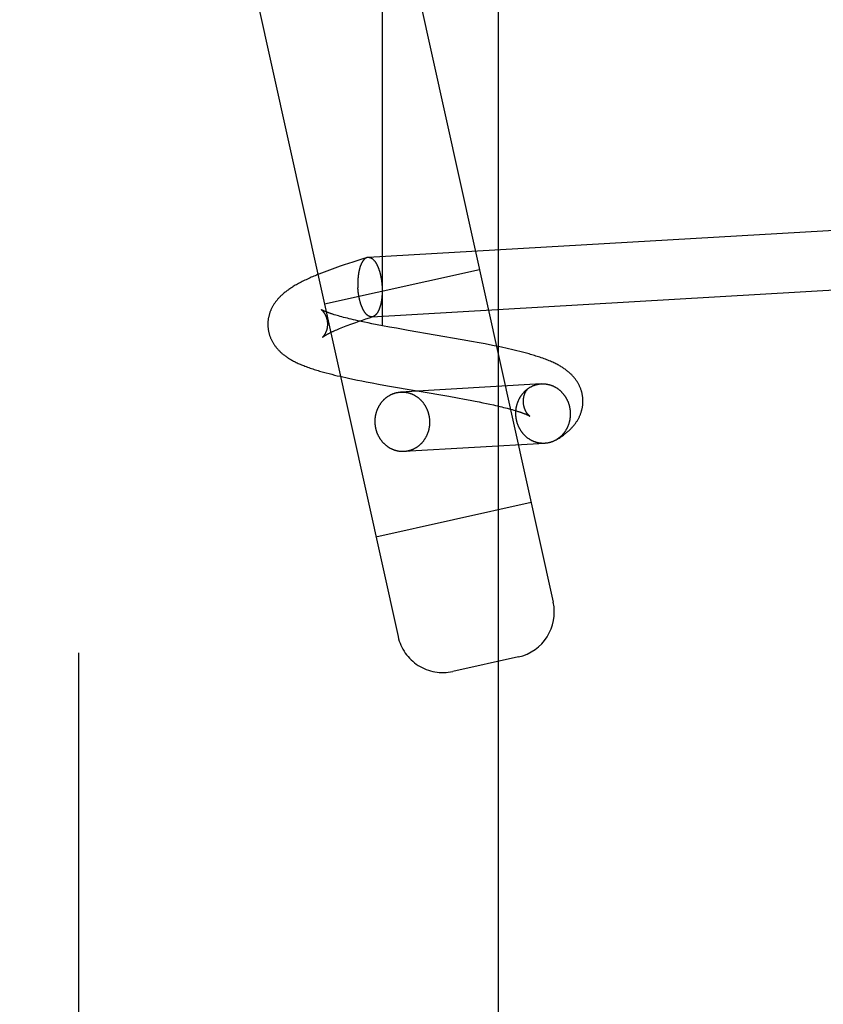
# Model space of a CAD drawing. Header units: inches. Extents: x 0 to 218, y 0 to 141.
# Tile 76 of 114: x 119.911 to 120.437, y 51.703 to 52.347. Entities that reach past the tile are written whole.
import ezdxf

# ---------------------------------------------------------------- set-up
doc = ezdxf.new("R2010")
doc.units = ezdxf.units.IN
doc.header["$LTSCALE"] = 11.987179
doc.header["$MEASUREMENT"] = 0
doc.linetypes.add('HIDDEN', pattern=[0.2, 0.1, -0.1])
doc.layers.add('DEFAULT_2', color=8, linetype='HIDDEN')

msp = doc.modelspace()

# ---------------------------------------------------------------- linework, layer by layer
at = {"layer": 'DEFAULT_2', "color": 8, "linetype": 'HIDDEN'}
for p, q in [((119.94937, 50.73379), (119.94937, 54.10879)), ((120.14788, 53.3457), (120.14788, 51.49689)), ((120.22398, 51.49821), (120.22398, 53.34438)), ((119.91066, 53.06105), (120.15829, 51.94315)), ((120.06627, 52.83946), (120.25983, 51.96564)), ((120.13877, 52.19136), (120.62765, 52.21989)), ((120.13515, 52.19033), (120.13138, 52.18914)), ((120.13798, 52.19121), (120.13515, 52.19033)), ((120.11682, 52.18425), (120.11507, 52.18363)), ((120.11859, 52.18488), (120.11682, 52.18425)), ((120.12037, 52.1855), (120.11859, 52.18488)), ((120.12308, 52.18642), (120.12037, 52.1855)), ((120.12581, 52.18733), (120.12308, 52.18642)), ((120.12858, 52.18824), (120.12581, 52.18733)), ((120.13138, 52.18914), (120.12858, 52.18824)), ((120.10818, 52.18103), (120.1065, 52.18036)), ((120.10989, 52.1817), (120.10818, 52.18103)), ((120.1116, 52.18235), (120.10989, 52.1817)), ((120.11006, 52.16087), (120.2116, 52.18336)), ((120.11333, 52.18299), (120.1116, 52.18235)), ((120.11507, 52.18363), (120.11333, 52.18299)), ((120.14104, 52.15242), (120.58676, 52.17844)), ((120.11745, 52.15354), (120.11654, 52.15381)), ((120.1184, 52.15325), (120.11745, 52.15354)), ((120.1194, 52.15297), (120.1184, 52.15325)), ((120.12045, 52.15267), (120.1194, 52.15297)), ((120.12154, 52.15237), (120.12045, 52.15267)), ((120.12268, 52.15207), (120.12154, 52.15237)), ((120.12386, 52.15177), (120.12268, 52.15207)), ((120.12509, 52.15146), (120.12386, 52.15177)), ((120.13717, 52.15104), (120.13949, 52.15181)), ((120.13949, 52.15181), (120.14188, 52.15259)), ((120.12006, 52.1448), (120.12107, 52.14521)), ((120.12107, 52.14521), (120.12212, 52.14563)), ((120.12212, 52.14563), (120.12322, 52.14606)), ((120.12322, 52.14606), (120.12435, 52.1465)), ((120.12435, 52.1465), (120.12554, 52.14695)), ((120.12636, 52.15115), (120.12509, 52.15146)), ((120.12554, 52.14695), (120.12676, 52.1474)), ((120.12767, 52.15083), (120.12636, 52.15115)), ((120.12676, 52.1474), (120.12803, 52.14787)), ((120.12903, 52.15051), (120.12767, 52.15083)), ((120.12803, 52.14787), (120.12933, 52.14834)), ((120.13042, 52.15019), (120.12903, 52.15051)), ((120.12933, 52.14834), (120.13068, 52.14882)), ((120.13185, 52.14987), (120.13042, 52.15019)), ((120.13068, 52.14882), (120.13276, 52.14955)), ((120.13407, 52.14939), (120.13185, 52.14987)), ((120.13276, 52.14955), (120.13493, 52.15029)), ((120.13637, 52.1489), (120.13407, 52.14939)), ((120.13493, 52.15029), (120.13717, 52.15104)), ((120.13875, 52.1484), (120.13637, 52.1489)), ((120.1412, 52.14791), (120.13875, 52.1484)), ((120.14458, 52.14724), (120.1412, 52.14791)), ((120.14807, 52.14658), (120.14458, 52.14724)), ((120.15258, 52.14574), (120.14807, 52.14658)), ((120.15723, 52.1449), (120.15258, 52.14574)), ((120.11649, 52.14326), (120.11731, 52.14363)), ((120.11731, 52.14363), (120.11818, 52.144)), ((120.11818, 52.144), (120.1191, 52.1444)), ((120.1191, 52.1444), (120.12006, 52.1448)), ((120.16491, 52.14355), (120.15723, 52.1449)), ((120.20029, 52.13747), (120.16491, 52.14355)), ((120.20635, 52.13638), (120.20029, 52.13747)), ((120.21134, 52.13545), (120.20635, 52.13638)), ((120.21529, 52.1347), (120.21134, 52.13545)), ((120.21822, 52.13413), (120.21529, 52.1347)), ((120.22112, 52.13354), (120.21822, 52.13413)), ((120.224, 52.13295), (120.22112, 52.13354)), ((120.22684, 52.13235), (120.224, 52.13295)), ((120.22871, 52.13194), (120.22684, 52.13235)), ((120.23057, 52.13152), (120.22871, 52.13194)), ((120.23242, 52.1311), (120.23057, 52.13152)), ((120.23425, 52.13067), (120.23242, 52.1311)), ((120.23607, 52.13023), (120.23425, 52.13067)), ((120.23787, 52.12978), (120.23607, 52.13023)), ((120.23967, 52.12932), (120.23787, 52.12978)), ((120.11309, 52.11526), (120.11489, 52.1148)), ((120.11489, 52.1148), (120.11669, 52.11435)), ((120.11669, 52.11435), (120.11851, 52.11392)), ((120.11851, 52.11392), (120.12034, 52.11349)), ((120.12034, 52.11349), (120.12218, 52.11307)), ((120.12218, 52.11307), (120.12404, 52.11265)), ((120.12404, 52.11265), (120.12592, 52.11225)), ((120.12592, 52.11225), (120.12876, 52.11165)), ((120.12876, 52.11165), (120.13163, 52.11106)), ((120.13163, 52.11106), (120.13453, 52.11048)), ((120.13453, 52.11048), (120.13746, 52.1099)), ((120.13746, 52.1099), (120.1414, 52.10915)), ((120.1414, 52.10915), (120.14539, 52.10842)), ((120.14539, 52.10842), (120.15143, 52.10733)), ((120.15143, 52.10733), (120.19159, 52.10041)), ((120.25203, 52.10857), (120.15996, 52.10319)), ((120.19159, 52.10041), (120.19726, 52.0994)), ((120.24342, 52.10555), (120.24313, 52.10533)), ((120.19726, 52.0994), (120.20183, 52.09856)), ((120.20183, 52.09856), (120.20539, 52.0979)), ((120.20539, 52.0979), (120.20884, 52.09723)), ((120.20884, 52.09723), (120.21135, 52.09673)), ((120.21135, 52.09673), (120.21379, 52.09624)), ((120.21379, 52.09624), (120.21615, 52.09575)), ((120.21615, 52.09575), (120.21844, 52.09526)), ((120.21844, 52.09526), (120.22065, 52.09478)), ((120.22065, 52.09478), (120.22208, 52.09445)), ((120.22208, 52.09445), (120.22346, 52.09413)), ((120.22346, 52.09413), (120.22481, 52.09382)), ((120.22481, 52.09382), (120.22612, 52.0935)), ((120.22612, 52.0935), (120.22738, 52.09319)), ((120.22738, 52.09319), (120.2286, 52.09288)), ((120.2286, 52.09288), (120.22977, 52.09258)), ((120.22977, 52.09258), (120.2309, 52.09228)), ((120.2309, 52.09228), (120.23199, 52.09198)), ((120.23199, 52.09198), (120.23303, 52.09169)), ((120.23303, 52.09169), (120.23402, 52.0914)), ((120.23402, 52.0914), (120.23497, 52.09112)), ((120.23497, 52.09112), (120.23587, 52.09085)), ((120.2543, 52.06963), (120.16223, 52.06426)), ((120.1438, 52.00856), (120.24534, 52.03106)), ((120.23703, 51.92986), (120.19407, 51.92035))]:
    msp.add_line(p, q, dxfattribs=at)
for points in [[(120.13798, 52.19121), (120.13792, 52.19119), (120.1378, 52.19115), (120.13769, 52.19111), (120.13757, 52.19106), (120.13745, 52.191), (120.13733, 52.19094), (120.13722, 52.19088), (120.1371, 52.19081), (120.13699, 52.19073), (120.13687, 52.19066), (120.13676, 52.19057), (120.13665, 52.19049), (120.13653, 52.1904), (120.13642, 52.1903), (120.13631, 52.1902), (120.1362, 52.1901), (120.13609, 52.18999), (120.13599, 52.18988), (120.13588, 52.18976), (120.13577, 52.18964), (120.13567, 52.18951), (120.13557, 52.18938), (120.13546, 52.18925), (120.13536, 52.18911), (120.13526, 52.18897), (120.13516, 52.18882), (120.13506, 52.18867), (120.13496, 52.18852), (120.13487, 52.18836), (120.13477, 52.1882), (120.13468, 52.18803), (120.13459, 52.18786), (120.1345, 52.18769), (120.13441, 52.18751), (120.13432, 52.18733), (120.13423, 52.18715), (120.13414, 52.18696), (120.13406, 52.18677), (120.13398, 52.18657), (120.13389, 52.18637), (120.13381, 52.18617), (120.13374, 52.18597), (120.13366, 52.18576), (120.13358, 52.18554), (120.13351, 52.18533), (120.13343, 52.18511), (120.13336, 52.18489), (120.13329, 52.18466), (120.13322, 52.18444), (120.13316, 52.18421), (120.13309, 52.18397), (120.13303, 52.18373), (120.13297, 52.1835), (120.13291, 52.18325), (120.13285, 52.18301), (120.13279, 52.18276), (120.13274, 52.18251), (120.13268, 52.18226), (120.13263, 52.182), (120.13258, 52.18175), (120.13253, 52.18149), (120.13249, 52.18122), (120.13244, 52.18096), (120.1324, 52.18069), (120.13236, 52.18042), (120.13232, 52.18015), (120.13228, 52.17988), (120.13224, 52.17961), (120.13221, 52.17933), (120.13218, 52.17905), (120.13215, 52.17877), (120.13212, 52.17849), (120.13209, 52.17821), (120.13207, 52.17792), (120.13204, 52.17764), (120.13202, 52.17735), (120.132, 52.17706), (120.13199, 52.17677), (120.13197, 52.17648), (120.13196, 52.17619), (120.13194, 52.1759), (120.13193, 52.1756), (120.13193, 52.17531), (120.13192, 52.17501), (120.13192, 52.17472), (120.13191, 52.17442), (120.13191, 52.17412), (120.13191, 52.17382), (120.13192, 52.17353), (120.13192, 52.17323), (120.13193, 52.17293), (120.13194, 52.17263), (120.13195, 52.17233), (120.13196, 52.17203), (120.13198, 52.17173), (120.13199, 52.17143)], [(120.13877, 52.19136), (120.13865, 52.19135), (120.13852, 52.19133), (120.1384, 52.19131), (120.13828, 52.19129), (120.13816, 52.19126), (120.13804, 52.19123), (120.13798, 52.19121)], [(120.13877, 52.19136), (120.13889, 52.19136), (120.13901, 52.19136), (120.13913, 52.19136), (120.13926, 52.19135), (120.13938, 52.19133), (120.1395, 52.19132), (120.13962, 52.19129), (120.13975, 52.19127), (120.13987, 52.19123), (120.13999, 52.1912), (120.14012, 52.19116), (120.14024, 52.19111), (120.14036, 52.19106), (120.14049, 52.19101), (120.14061, 52.19095), (120.14073, 52.19088), (120.14085, 52.19081), (120.14097, 52.19074), (120.1411, 52.19066), (120.14122, 52.19058), (120.14134, 52.19049), (120.14146, 52.1904), (120.14158, 52.19031), (120.1417, 52.19021), (120.14182, 52.19011), (120.14194, 52.19), (120.14206, 52.18988), (120.14218, 52.18977), (120.14229, 52.18965), (120.14241, 52.18952), (120.14253, 52.18939), (120.14264, 52.18926), (120.14276, 52.18912), (120.14287, 52.18898), (120.14299, 52.18883), (120.1431, 52.18868), (120.14321, 52.18853), (120.14332, 52.18837), (120.14344, 52.18821), (120.14355, 52.18805), (120.14365, 52.18788), (120.14376, 52.1877), (120.14387, 52.18753), (120.14398, 52.18735), (120.14408, 52.18716), (120.14419, 52.18697), (120.14429, 52.18678), (120.14439, 52.18659), (120.14449, 52.18639), (120.14459, 52.18619), (120.14469, 52.18598), (120.14479, 52.18577), (120.14489, 52.18556), (120.14498, 52.18535), (120.14508, 52.18513), (120.14517, 52.18491), (120.14526, 52.18468), (120.14535, 52.18445), (120.14544, 52.18422), (120.14553, 52.18399), (120.14562, 52.18375), (120.1457, 52.18351), (120.14579, 52.18327), (120.14587, 52.18303), (120.14595, 52.18278), (120.14603, 52.18253), (120.14611, 52.18228), (120.14618, 52.18202), (120.14626, 52.18177), (120.14633, 52.18151), (120.14641, 52.18124), (120.14648, 52.18098), (120.14655, 52.18071), (120.14661, 52.18045), (120.14668, 52.18018), (120.14674, 52.1799), (120.14681, 52.17963), (120.14687, 52.17935), (120.14693, 52.17908), (120.14698, 52.1788), (120.14704, 52.17851), (120.1471, 52.17823), (120.14715, 52.17795), (120.1472, 52.17766), (120.14725, 52.17737), (120.1473, 52.17709), (120.14734, 52.1768), (120.14739, 52.17651), (120.14743, 52.17621), (120.14747, 52.17592), (120.14751, 52.17563), (120.14754, 52.17533), (120.14758, 52.17504), (120.14761, 52.17474), (120.14764, 52.17444), (120.14767, 52.17415), (120.1477, 52.17385), (120.14773, 52.17355), (120.14775, 52.17325), (120.14777, 52.17295), (120.14779, 52.17265), (120.14781, 52.17235)], [(120.1065, 52.18036), (120.10566, 52.18002), (120.10483, 52.17968), (120.104, 52.17934), (120.10318, 52.17899), (120.10235, 52.17863), (120.10152, 52.17827), (120.10068, 52.1779), (120.09984, 52.17752), (120.09899, 52.17713), (120.09814, 52.17673), (120.09728, 52.17633), (120.09644, 52.17591), (120.0956, 52.1755), (120.09478, 52.17508), (120.09398, 52.17466), (120.09321, 52.17425), (120.09246, 52.17384), (120.09174, 52.17344), (120.09104, 52.17304), (120.09037, 52.17264), (120.08973, 52.17225), (120.0891, 52.17187), (120.0885, 52.17148), (120.08792, 52.1711), (120.08736, 52.17073), (120.08681, 52.17035), (120.08628, 52.16998), (120.08576, 52.1696), (120.08526, 52.16923), (120.08478, 52.16886), (120.08431, 52.16849), (120.08385, 52.16812), (120.08341, 52.16775), (120.08298, 52.16738), (120.08257, 52.16702), (120.08217, 52.16666), (120.08179, 52.16629), (120.08141, 52.16593), (120.08105, 52.16557), (120.0807, 52.16521), (120.08035, 52.16485), (120.08002, 52.16449), (120.07969, 52.16412), (120.07937, 52.16375), (120.07906, 52.16338), (120.07875, 52.163), (120.07845, 52.16262), (120.07816, 52.16223), (120.07787, 52.16184), (120.0776, 52.16145), (120.07733, 52.16106), (120.07707, 52.16067), (120.07682, 52.16027), (120.07658, 52.15988), (120.07634, 52.15948), (120.07612, 52.15908), (120.0759, 52.15868), (120.07569, 52.15827), (120.07549, 52.15787), (120.0753, 52.15747), (120.07512, 52.15706), (120.07494, 52.15666), (120.07478, 52.15625), (120.07462, 52.15584), (120.07446, 52.15543), (120.07432, 52.15501), (120.07418, 52.1546), (120.07406, 52.15418), (120.07393, 52.15377), (120.07382, 52.15335), (120.07372, 52.15293), (120.07362, 52.1525), (120.07353, 52.15208), (120.07345, 52.15166), (120.07337, 52.15123), (120.07331, 52.15081), (120.07325, 52.15038), (120.0732, 52.14995), (120.07316, 52.14953), (120.07312, 52.1491), (120.0731, 52.14867), (120.07308, 52.14824), (120.07307, 52.14781), (120.07307, 52.14738), (120.07307, 52.14695), (120.07308, 52.14653), (120.0731, 52.14613)], [(120.14104, 52.15242), (120.14092, 52.15242), (120.1408, 52.15242), (120.14067, 52.15242), (120.14055, 52.15243), (120.14043, 52.15245), (120.1403, 52.15246), (120.14018, 52.15249), (120.14006, 52.15251), (120.13994, 52.15255), (120.13981, 52.15258), (120.13969, 52.15262), (120.13957, 52.15267), (120.13944, 52.15272), (120.13932, 52.15278), (120.1392, 52.15283), (120.13908, 52.1529), (120.13895, 52.15297), (120.13883, 52.15304), (120.13871, 52.15312), (120.13859, 52.1532), (120.13847, 52.15329), (120.13835, 52.15338), (120.13823, 52.15347), (120.13811, 52.15357), (120.13799, 52.15367), (120.13787, 52.15378), (120.13775, 52.1539), (120.13763, 52.15401), (120.13751, 52.15413), (120.1374, 52.15426), (120.13728, 52.15439), (120.13716, 52.15452), (120.13705, 52.15466), (120.13693, 52.1548), (120.13682, 52.15495), (120.13671, 52.1551), (120.13659, 52.15525), (120.13648, 52.15541), (120.13637, 52.15557), (120.13626, 52.15573), (120.13615, 52.1559), (120.13604, 52.15608), (120.13594, 52.15625), (120.13583, 52.15643), (120.13572, 52.15662), (120.13562, 52.15681), (120.13552, 52.157), (120.13541, 52.15719), (120.13531, 52.15739), (120.13521, 52.15759), (120.13511, 52.1578), (120.13502, 52.15801), (120.13492, 52.15822), (120.13482, 52.15843), (120.13473, 52.15865), (120.13464, 52.15887), (120.13454, 52.1591), (120.13445, 52.15933), (120.13436, 52.15956), (120.13428, 52.15979), (120.13419, 52.16003), (120.1341, 52.16027), (120.13402, 52.16051), (120.13394, 52.16075), (120.13386, 52.161), (120.13378, 52.16125), (120.1337, 52.1615), (120.13362, 52.16176), (120.13355, 52.16201), (120.13347, 52.16227), (120.1334, 52.16254), (120.13333, 52.1628), (120.13326, 52.16307), (120.13319, 52.16333), (120.13313, 52.1636), (120.13306, 52.16388), (120.133, 52.16415), (120.13294, 52.16443), (120.13288, 52.16471), (120.13282, 52.16498), (120.13277, 52.16527), (120.13271, 52.16555), (120.13266, 52.16583), (120.13261, 52.16612), (120.13256, 52.16641), (120.13251, 52.16669), (120.13246, 52.16698), (120.13242, 52.16727), (120.13238, 52.16757), (120.13234, 52.16786), (120.1323, 52.16815), (120.13226, 52.16845), (120.13223, 52.16874), (120.13219, 52.16904), (120.13216, 52.16934), (120.13213, 52.16963), (120.13211, 52.16993), (120.13208, 52.17023), (120.13206, 52.17053), (120.13203, 52.17083), (120.13201, 52.17113), (120.13199, 52.17143)], [(120.14781, 52.17235), (120.14783, 52.17205), (120.14784, 52.17175), (120.14786, 52.17145), (120.14787, 52.17115), (120.14788, 52.17085), (120.14788, 52.17055), (120.14789, 52.17025), (120.14789, 52.16996), (120.14789, 52.16966)], [(120.14789, 52.16936), (120.14789, 52.16906), (120.14789, 52.16877), (120.14788, 52.16847), (120.14787, 52.16818), (120.14786, 52.16788), (120.14785, 52.16759), (120.14784, 52.1673), (120.14782, 52.16701), (120.1478, 52.16672), (120.14778, 52.16643), (120.14776, 52.16614), (120.14774, 52.16586), (120.14772, 52.16557), (120.14769, 52.16529), (120.14766, 52.16501), (120.14763, 52.16473), (120.1476, 52.16445), (120.14756, 52.16417), (120.14753, 52.1639), (120.14749, 52.16363), (120.14745, 52.16336), (120.14741, 52.16309), (120.14737, 52.16282), (120.14732, 52.16256), (120.14727, 52.16229), (120.14723, 52.16203), (120.14718, 52.16178), (120.14712, 52.16152), (120.14707, 52.16127), (120.14701, 52.16102), (120.14696, 52.16077), (120.1469, 52.16053), (120.14684, 52.16028), (120.14678, 52.16005), (120.14671, 52.15981), (120.14665, 52.15958), (120.14658, 52.15934), (120.14651, 52.15912), (120.14644, 52.15889), (120.14637, 52.15867), (120.1463, 52.15845), (120.14622, 52.15824), (120.14615, 52.15802), (120.14607, 52.15781), (120.14599, 52.15761), (120.14591, 52.15741), (120.14583, 52.15721), (120.14575, 52.15701), (120.14566, 52.15682), (120.14558, 52.15663), (120.14549, 52.15645), (120.1454, 52.15627), (120.14531, 52.15609), (120.14522, 52.15592), (120.14513, 52.15575), (120.14503, 52.15558), (120.14494, 52.15542), (120.14484, 52.15526), (120.14474, 52.15511), (120.14465, 52.15496), (120.14455, 52.15481), (120.14445, 52.15467), (120.14434, 52.15453), (120.14424, 52.1544), (120.14414, 52.15427), (120.14403, 52.15414), (120.14393, 52.15402), (120.14382, 52.1539), (120.14371, 52.15379), (120.1436, 52.15368), (120.14349, 52.15358), (120.14338, 52.15348), (120.14327, 52.15338), (120.14316, 52.15329), (120.14305, 52.15321), (120.14293, 52.15312), (120.14282, 52.15305), (120.14271, 52.15297), (120.14259, 52.1529), (120.14247, 52.15284), (120.14236, 52.15278), (120.14224, 52.15272), (120.14212, 52.15267), (120.142, 52.15263), (120.14188, 52.15259)], [(120.10786, 52.15724), (120.10786, 52.15724), (120.10785, 52.15724), (120.10786, 52.15724), (120.10787, 52.15723), (120.10789, 52.15721), (120.10792, 52.15719), (120.10795, 52.15717), (120.10798, 52.15714), (120.10802, 52.15711), (120.10807, 52.15707), (120.10812, 52.15703), (120.10817, 52.15698), (120.10823, 52.15693), (120.1083, 52.15687), (120.10836, 52.15681), (120.10844, 52.15674), (120.10851, 52.15667), (120.10859, 52.15659), (120.10868, 52.1565), (120.10876, 52.15641), (120.10885, 52.15631), (120.10895, 52.15621), (120.10904, 52.1561), (120.10914, 52.15598), (120.10924, 52.15585), (120.10935, 52.15572), (120.10946, 52.15558), (120.10957, 52.15543), (120.10968, 52.15528), (120.10979, 52.15511), (120.10991, 52.15494), (120.11002, 52.15476), (120.11014, 52.15457), (120.11026, 52.15437), (120.11038, 52.15417), (120.11049, 52.15395), (120.11061, 52.15373), (120.11073, 52.15349), (120.11084, 52.15325), (120.11095, 52.15299), (120.11106, 52.15273), (120.11117, 52.15246), (120.11127, 52.15219), (120.11137, 52.1519), (120.11146, 52.15161), (120.11155, 52.15131), (120.11163, 52.151), (120.11171, 52.15069), (120.11178, 52.15037), (120.11184, 52.15004), (120.1119, 52.14972), (120.11195, 52.14939), (120.11198, 52.14905), (120.11202, 52.14872), (120.11204, 52.1484)], [(120.11654, 52.15381), (120.11569, 52.15408), (120.11528, 52.15421), (120.11488, 52.15434), (120.11449, 52.15447), (120.11412, 52.1546), (120.11376, 52.15472), (120.11341, 52.15484), (120.11307, 52.15496), (120.11274, 52.15508), (120.11243, 52.15519), (120.11212, 52.15531), (120.11183, 52.15542), (120.11155, 52.15552), (120.11129, 52.15563), (120.11103, 52.15573), (120.11079, 52.15583), (120.11055, 52.15593), (120.11033, 52.15602), (120.11012, 52.15611), (120.10992, 52.1562), (120.10973, 52.15628), (120.10955, 52.15636), (120.10938, 52.15644), (120.10922, 52.15651), (120.10907, 52.15659), (120.10893, 52.15665), (120.1088, 52.15672), (120.10868, 52.15678), (120.10857, 52.15684), (120.10846, 52.15689), (120.10837, 52.15694), (120.10828, 52.15699), (120.10821, 52.15703), (120.10814, 52.15707), (120.10808, 52.1571), (120.10802, 52.15714), (120.10798, 52.15716), (120.10794, 52.15719), (120.10791, 52.15721), (120.10788, 52.15722), (120.10787, 52.15723), (120.10786, 52.15724)], [(120.14186, 52.15258), (120.14176, 52.15255), (120.14164, 52.15252), (120.14152, 52.15249), (120.1414, 52.15247), (120.14128, 52.15245), (120.14116, 52.15243), (120.14104, 52.15242)], [(120.0731, 52.14613), (120.07313, 52.14573), (120.07317, 52.1453), (120.07321, 52.14486), (120.07327, 52.14443), (120.07333, 52.144), (120.0734, 52.14358), (120.07347, 52.14315), (120.07356, 52.14272), (120.07365, 52.1423), (120.07375, 52.14188), (120.07386, 52.14145), (120.07398, 52.14103), (120.07411, 52.14062), (120.07424, 52.1402), (120.07438, 52.13979), (120.07453, 52.13938), (120.07469, 52.13897), (120.07485, 52.13856), (120.07502, 52.13815), (120.0752, 52.13775), (120.07539, 52.13735), (120.07559, 52.13695), (120.07579, 52.13656), (120.076, 52.13617), (120.07622, 52.13578), (120.07644, 52.13539), (120.07668, 52.135), (120.07692, 52.13462), (120.07717, 52.13424), (120.07743, 52.13387), (120.07769, 52.13349), (120.07797, 52.13312), (120.07825, 52.13275), (120.07855, 52.13238), (120.07885, 52.132), (120.07917, 52.13164), (120.07949, 52.13127), (120.07982, 52.13091), (120.08015, 52.13055), (120.0805, 52.1302), (120.08084, 52.12986), (120.0812, 52.12952), (120.08156, 52.12919), (120.08192, 52.12886), (120.0823, 52.12853), (120.08268, 52.12821), (120.08308, 52.12788), (120.08348, 52.12756), (120.08389, 52.12724), (120.08432, 52.12693), (120.08476, 52.12661), (120.08521, 52.12629), (120.08567, 52.12598), (120.08615, 52.12566), (120.08664, 52.12535), (120.08714, 52.12503), (120.08766, 52.12472), (120.08819, 52.12441), (120.08874, 52.1241), (120.08929, 52.12379), (120.08986, 52.12349), (120.09044, 52.12319), (120.09104, 52.12289), (120.09165, 52.12259), (120.09228, 52.12229), (120.09293, 52.12199), (120.0936, 52.12169), (120.09429, 52.12138), (120.09501, 52.12108), (120.09575, 52.12078), (120.09651, 52.12047), (120.0973, 52.12016), (120.09812, 52.11985), (120.09896, 52.11954), (120.09983, 52.11923), (120.10072, 52.11892), (120.10161, 52.11861), (120.10251, 52.11832), (120.10339, 52.11803), (120.10427, 52.11775), (120.10515, 52.11748), (120.10602, 52.11722), (120.1069, 52.11696), (120.10778, 52.1167), (120.10866, 52.11645), (120.10954, 52.11621), (120.11043, 52.11596), (120.11131, 52.11572), (120.11309, 52.11526)], [(120.11204, 52.1484), (120.11205, 52.14808), (120.11206, 52.14775), (120.11206, 52.14742), (120.11205, 52.14708), (120.11204, 52.14675), (120.11201, 52.14643), (120.11198, 52.14611), (120.11194, 52.14579), (120.1119, 52.14547), (120.11184, 52.14517), (120.11179, 52.14486), (120.11172, 52.14457), (120.11165, 52.14428), (120.11158, 52.144), (120.1115, 52.14373), (120.11142, 52.14347), (120.11134, 52.14322), (120.11125, 52.14297), (120.11116, 52.14273), (120.11107, 52.1425), (120.11098, 52.14229), (120.11088, 52.14208), (120.11079, 52.14187), (120.1107, 52.14168), (120.1106, 52.1415), (120.11051, 52.14132), (120.11042, 52.14115), (120.11033, 52.14099), (120.11024, 52.14084), (120.11015, 52.1407), (120.11006, 52.14056), (120.10997, 52.14043), (120.10989, 52.14031), (120.10981, 52.14019), (120.10973, 52.14009), (120.10966, 52.13998), (120.10958, 52.13989), (120.10951, 52.1398), (120.10945, 52.13972), (120.10938, 52.13964), (120.10932, 52.13957), (120.10927, 52.1395), (120.10921, 52.13944), (120.10916, 52.13939), (120.10912, 52.13934), (120.10908, 52.13929), (120.10904, 52.13926), (120.10901, 52.13922), (120.10898, 52.13919), (120.10895, 52.13917), (120.10893, 52.13915), (120.10892, 52.13914), (120.10891, 52.13913)], [(120.10891, 52.13913), (120.10891, 52.13913), (120.10891, 52.13913), (120.10892, 52.13914), (120.10893, 52.13915), (120.10895, 52.13917), (120.10898, 52.13919), (120.10901, 52.13921), (120.10905, 52.13925), (120.1091, 52.13928), (120.10915, 52.13932), (120.10921, 52.13936), (120.10928, 52.13941), (120.10935, 52.13947), (120.10944, 52.13953), (120.10953, 52.13959), (120.10963, 52.13966), (120.10974, 52.13973), (120.10986, 52.13981), (120.10998, 52.13989), (120.11012, 52.13997), (120.11026, 52.14006), (120.11042, 52.14016), (120.11058, 52.14026), (120.11075, 52.14036), (120.11094, 52.14047), (120.11113, 52.14058), (120.11134, 52.1407), (120.11155, 52.14082), (120.11177, 52.14094), (120.11201, 52.14107), (120.11226, 52.1412), (120.11251, 52.14134), (120.11278, 52.14148), (120.11306, 52.14162), (120.11335, 52.14177), (120.11365, 52.14192), (120.11397, 52.14208), (120.11429, 52.14223), (120.11463, 52.1424), (120.11498, 52.14256), (120.11534, 52.14273), (120.11571, 52.1429), (120.11609, 52.14308), (120.11649, 52.14326)], [(120.27923, 52.09856), (120.2792, 52.09896), (120.27916, 52.09939), (120.27912, 52.09982), (120.27906, 52.10026), (120.279, 52.10069), (120.27893, 52.10112), (120.27886, 52.10154), (120.27877, 52.10197), (120.27868, 52.1024), (120.27857, 52.10282), (120.27846, 52.10324), (120.27835, 52.10366), (120.27822, 52.10408), (120.27809, 52.1045), (120.27795, 52.10491), (120.2778, 52.10532), (120.27764, 52.10573), (120.27747, 52.10614), (120.2773, 52.10655), (120.27712, 52.10695), (120.27693, 52.10735), (120.27674, 52.10775), (120.27653, 52.10815), (120.27632, 52.10854), (120.2761, 52.10893), (120.27587, 52.10932), (120.27564, 52.1097), (120.2754, 52.11008), (120.27514, 52.11047), (120.27488, 52.11084), (120.27462, 52.11122), (120.27434, 52.1116), (120.27405, 52.11197), (120.27376, 52.11234), (120.27346, 52.11271), (120.27314, 52.11307), (120.27283, 52.11343), (120.2725, 52.11379), (120.27216, 52.11415), (120.27182, 52.1145), (120.27147, 52.11484), (120.27111, 52.11519), (120.27075, 52.11552), (120.27038, 52.11585), (120.27, 52.11618), (120.26962, 52.11651), (120.26922, 52.11683), (120.26882, 52.11715), (120.2684, 52.11747), (120.26797, 52.11779), (120.26753, 52.1181), (120.26708, 52.11842), (120.26661, 52.11874), (120.26613, 52.11906), (120.26563, 52.11938), (120.2651, 52.1197), (120.26455, 52.12003), (120.26399, 52.12036), (120.2634, 52.12069), (120.26279, 52.12102), (120.26217, 52.12135), (120.26153, 52.12168), (120.26087, 52.122), (120.26019, 52.12233), (120.25949, 52.12266), (120.25875, 52.12299), (120.25799, 52.12332), (120.2572, 52.12365), (120.25638, 52.12399), (120.25554, 52.12433), (120.25468, 52.12466), (120.2538, 52.12499), (120.25292, 52.12531), (120.25203, 52.12562), (120.25115, 52.12593), (120.25026, 52.12622), (120.24938, 52.12651), (120.2485, 52.12679), (120.24762, 52.12707), (120.24674, 52.12734), (120.24586, 52.1276), (120.24498, 52.12786), (120.2441, 52.12811), (120.24322, 52.12836), (120.24233, 52.12861), (120.24145, 52.12885), (120.23967, 52.12932)], [(120.24313, 52.10533), (120.24321, 52.10538), (120.24343, 52.10554), (120.24366, 52.1057), (120.24389, 52.10585), (120.24412, 52.106), (120.24435, 52.10615), (120.24459, 52.10629), (120.24483, 52.10642), (120.24506, 52.10656), (120.2453, 52.10669), (120.24555, 52.10681), (120.24579, 52.10693), (120.24604, 52.10705), (120.24628, 52.10716), (120.24653, 52.10727), (120.24678, 52.10738), (120.24704, 52.10748), (120.24729, 52.10757), (120.24754, 52.10766), (120.2478, 52.10775), (120.24806, 52.10783), (120.24832, 52.10791), (120.24858, 52.10799), (120.24884, 52.10806), (120.2491, 52.10813), (120.24936, 52.10819), (120.24962, 52.10825), (120.24989, 52.1083), (120.25015, 52.10835), (120.25042, 52.10839), (120.25069, 52.10843), (120.25095, 52.10847), (120.25122, 52.1085), (120.25149, 52.10853), (120.25176, 52.10855), (120.25203, 52.10857)], [(120.25203, 52.10857), (120.25229, 52.10858), (120.25256, 52.10859), (120.25283, 52.10859), (120.2531, 52.10859), (120.25337, 52.10859), (120.25364, 52.10858), (120.25391, 52.10857), (120.25418, 52.10855), (120.25445, 52.10853), (120.25471, 52.1085), (120.25498, 52.10847), (120.25525, 52.10843), (120.25552, 52.10839), (120.25578, 52.10835), (120.25605, 52.1083), (120.25632, 52.10825), (120.25658, 52.10819), (120.25684, 52.10813), (120.25711, 52.10806), (120.25737, 52.10799), (120.25763, 52.10792), (120.25789, 52.10784), (120.25815, 52.10776), (120.25841, 52.10767), (120.25866, 52.10758), (120.25892, 52.10748), (120.25917, 52.10738), (120.25943, 52.10728), (120.25968, 52.10717), (120.25993, 52.10706), (120.26017, 52.10694), (120.26042, 52.10682), (120.26067, 52.10669), (120.26091, 52.10656), (120.26115, 52.10643), (120.26139, 52.1063), (120.26163, 52.10615), (120.26186, 52.10601), (120.2621, 52.10586), (120.26233, 52.10571), (120.26256, 52.10555), (120.26279, 52.10539), (120.26301, 52.10523), (120.26324, 52.10506), (120.26346, 52.10489), (120.26368, 52.10472), (120.26389, 52.10454), (120.26411, 52.10436), (120.26432, 52.10417), (120.26453, 52.10398), (120.26473, 52.10379), (120.26494, 52.1036), (120.26514, 52.1034), (120.26533, 52.1032), (120.26553, 52.10299), (120.26572, 52.10278), (120.26591, 52.10257), (120.2661, 52.10236), (120.26628, 52.10214), (120.26646, 52.10192), (120.26664, 52.1017), (120.26682, 52.10147), (120.26699, 52.10124), (120.26715, 52.10101), (120.26732, 52.10078), (120.26748, 52.10054), (120.26764, 52.1003), (120.2678, 52.10006), (120.26795, 52.09981), (120.2681, 52.09957), (120.26824, 52.09932), (120.26838, 52.09906), (120.26852, 52.09881), (120.26866, 52.09855), (120.26879, 52.0983), (120.26892, 52.09803), (120.26904, 52.09777), (120.26916, 52.09751), (120.26928, 52.09724), (120.26939, 52.09697), (120.2695, 52.0967), (120.26961, 52.09643), (120.26971, 52.09616), (120.26981, 52.09588), (120.2699, 52.0956), (120.26999, 52.09533), (120.27008, 52.09505), (120.27016, 52.09477), (120.27024, 52.09448), (120.27031, 52.0942), (120.27039, 52.09391), (120.27045, 52.09363), (120.27052, 52.09334), (120.27058, 52.09305), (120.27063, 52.09276), (120.27068, 52.09248), (120.27073, 52.09218), (120.27077, 52.09189), (120.27081, 52.0916), (120.27085, 52.09131), (120.27088, 52.09102), (120.27091, 52.09072), (120.27093, 52.09043), (120.27095, 52.09014)], [(120.14331, 52.08269), (120.14329, 52.08299), (120.14328, 52.08329), (120.14327, 52.08359), (120.14327, 52.08389), (120.14327, 52.08419), (120.14328, 52.08449), (120.14329, 52.08479), (120.1433, 52.08509), (120.14332, 52.08539), (120.14334, 52.08569), (120.14337, 52.08598), (120.1434, 52.08628), (120.14344, 52.08658), (120.14348, 52.08688), (120.14352, 52.08717), (120.14357, 52.08747), (120.14362, 52.08776), (120.14368, 52.08805), (120.14374, 52.08835), (120.1438, 52.08864), (120.14387, 52.08893), (120.14394, 52.08922), (120.14402, 52.0895), (120.1441, 52.08979), (120.14418, 52.09007), (120.14427, 52.09036), (120.14436, 52.09064), (120.14446, 52.09092), (120.14456, 52.0912), (120.14467, 52.09147), (120.14477, 52.09175), (120.14489, 52.09202), (120.145, 52.09229), (120.14512, 52.09256), (120.14525, 52.09283), (120.14537, 52.09309), (120.1455, 52.09335), (120.14564, 52.09361), (120.14578, 52.09387), (120.14592, 52.09413), (120.14607, 52.09438), (120.14622, 52.09463), (120.14637, 52.09488), (120.14652, 52.09512), (120.14668, 52.09536), (120.14685, 52.0956), (120.14701, 52.09584), (120.14718, 52.09607), (120.14736, 52.0963), (120.14753, 52.09653), (120.14771, 52.09676), (120.1479, 52.09698), (120.14808, 52.0972), (120.14827, 52.09741), (120.14846, 52.09762), (120.14866, 52.09783), (120.14886, 52.09804), (120.14906, 52.09824), (120.14926, 52.09844), (120.14947, 52.09863), (120.14968, 52.09883), (120.14989, 52.09901), (120.15011, 52.0992), (120.15032, 52.09938), (120.15054, 52.09956), (120.15077, 52.09973), (120.15099, 52.0999), (120.15122, 52.10006), (120.15145, 52.10023), (120.15168, 52.10038), (120.15191, 52.10054), (120.15215, 52.10069), (120.15239, 52.10083), (120.15263, 52.10098), (120.15287, 52.10111), (120.15312, 52.10125), (120.15336, 52.10138), (120.15361, 52.1015), (120.15386, 52.10162), (120.15411, 52.10174), (120.15437, 52.10185), (120.15462, 52.10196), (120.15488, 52.10207), (120.15513, 52.10216), (120.15539, 52.10226), (120.15565, 52.10235), (120.15592, 52.10244), (120.15618, 52.10252), (120.15644, 52.1026), (120.15671, 52.10267), (120.15698, 52.10274), (120.15724, 52.1028), (120.15751, 52.10286), (120.15778, 52.10292), (120.15805, 52.10297), (120.15832, 52.10301), (120.15859, 52.10305), (120.15887, 52.10309), (120.15914, 52.10312), (120.15941, 52.10315), (120.15969, 52.10317), (120.15996, 52.10319)], [(120.15996, 52.10319), (120.16023, 52.10321), (120.16051, 52.10321), (120.16078, 52.10322), (120.16106, 52.10322), (120.16133, 52.10321), (120.16161, 52.1032), (120.16188, 52.10319), (120.16215, 52.10317), (120.16243, 52.10315), (120.1627, 52.10312), (120.16297, 52.10309), (120.16325, 52.10305), (120.16352, 52.10301), (120.16379, 52.10296), (120.16406, 52.10291), (120.16433, 52.10286), (120.1646, 52.1028), (120.16487, 52.10273), (120.16514, 52.10266), (120.16541, 52.10259), (120.16567, 52.10251), (120.16594, 52.10243), (120.1662, 52.10234), (120.16646, 52.10225), (120.16672, 52.10216), (120.16698, 52.10206), (120.16724, 52.10195), (120.1675, 52.10184), (120.16775, 52.10173), (120.16801, 52.10161), (120.16826, 52.10149), (120.16851, 52.10137), (120.16876, 52.10124), (120.16901, 52.1011), (120.16925, 52.10096), (120.16949, 52.10082), (120.16973, 52.10068), (120.16997, 52.10053), (120.17021, 52.10037), (120.17045, 52.10021), (120.17068, 52.10005), (120.17091, 52.09989), (120.17114, 52.09972), (120.17136, 52.09954), (120.17159, 52.09936), (120.17181, 52.09918), (120.17202, 52.099), (120.17224, 52.09881), (120.17245, 52.09862), (120.17266, 52.09842), (120.17287, 52.09822), (120.17307, 52.09802), (120.17328, 52.09782), (120.17348, 52.09761), (120.17367, 52.09739), (120.17386, 52.09718), (120.17405, 52.09696), (120.17424, 52.09674), (120.17443, 52.09651), (120.17461, 52.09629), (120.17478, 52.09605), (120.17496, 52.09582), (120.17513, 52.09558), (120.1753, 52.09534), (120.17546, 52.0951), (120.17562, 52.09486), (120.17578, 52.09461), (120.17593, 52.09436), (120.17608, 52.0941), (120.17623, 52.09385), (120.17637, 52.09359), (120.17651, 52.09333), (120.17665, 52.09307), (120.17678, 52.0928), (120.17691, 52.09254), (120.17703, 52.09227), (120.17715, 52.092), (120.17727, 52.09173), (120.17739, 52.09145), (120.17749, 52.09117), (120.1776, 52.0909), (120.1777, 52.09062), (120.1778, 52.09033), (120.17789, 52.09005), (120.17798, 52.08977), (120.17807, 52.08948), (120.17815, 52.08919), (120.17823, 52.0889), (120.1783, 52.08861), (120.17837, 52.08832), (120.17844, 52.08803), (120.1785, 52.08774), (120.17856, 52.08744), (120.17861, 52.08715), (120.17866, 52.08685), (120.1787, 52.08656), (120.17874, 52.08626), (120.17878, 52.08596), (120.17881, 52.08566), (120.17884, 52.08536), (120.17886, 52.08506), (120.17888, 52.08476)], [(120.23537, 52.08806), (120.23536, 52.08835), (120.23535, 52.08865), (120.23534, 52.08894), (120.23534, 52.08924), (120.23534, 52.08953), (120.23534, 52.08983), (120.23535, 52.09012), (120.23537, 52.09041), (120.23538, 52.09071), (120.2354, 52.091), (120.23543, 52.09129), (120.23546, 52.09159), (120.23549, 52.09188), (120.23553, 52.09217), (120.23557, 52.09246), (120.23562, 52.09275), (120.23567, 52.09304), (120.23572, 52.09333), (120.23578, 52.09361), (120.23584, 52.0939), (120.23591, 52.09418), (120.23598, 52.09447), (120.23605, 52.09475), (120.23613, 52.09503), (120.23621, 52.09531), (120.23629, 52.09559), (120.23638, 52.09587), (120.23647, 52.09614), (120.23657, 52.09642), (120.23667, 52.09669), (120.23678, 52.09696), (120.23688, 52.09723), (120.23699, 52.09749), (120.23711, 52.09776), (120.23723, 52.09802), (120.23735, 52.09828), (120.23748, 52.09854), (120.23761, 52.0988), (120.23774, 52.09905), (120.23788, 52.0993), (120.23802, 52.09955), (120.23816, 52.0998), (120.23831, 52.10004), (120.23846, 52.10029), (120.23861, 52.10053), (120.23877, 52.10076), (120.23893, 52.101), (120.23909, 52.10123), (120.23926, 52.10146), (120.23943, 52.10169), (120.2396, 52.10191), (120.23978, 52.10213), (120.23996, 52.10235), (120.24014, 52.10256), (120.24033, 52.10277), (120.24051, 52.10298), (120.24071, 52.10319), (120.2409, 52.10339), (120.2411, 52.10359), (120.2413, 52.10378), (120.2415, 52.10397), (120.2417, 52.10416), (120.24191, 52.10435), (120.24212, 52.10453), (120.24233, 52.10471), (120.24255, 52.10488), (120.24277, 52.10505), (120.24299, 52.10522), (120.24313, 52.10533)], [(120.24029, 52.09628), (120.24028, 52.0966), (120.24027, 52.09693), (120.24027, 52.09726), (120.24028, 52.0976), (120.24029, 52.09792), (120.24032, 52.09825), (120.24035, 52.09857), (120.24039, 52.09889), (120.24043, 52.0992), (120.24049, 52.09951), (120.24054, 52.09981), (120.24061, 52.1001), (120.24067, 52.10039), (120.24075, 52.10067), (120.24083, 52.10094), (120.24091, 52.1012), (120.24099, 52.10146), (120.24108, 52.1017), (120.24117, 52.10194), (120.24126, 52.10217), (120.24135, 52.10239), (120.24144, 52.1026), (120.24153, 52.1028), (120.24163, 52.10299), (120.24172, 52.10318), (120.24182, 52.10335), (120.24191, 52.10352), (120.242, 52.10368), (120.24209, 52.10383), (120.24218, 52.10398), (120.24227, 52.10411), (120.24235, 52.10424), (120.24243, 52.10437), (120.24251, 52.10448), (120.24259, 52.10459), (120.24267, 52.10469), (120.24274, 52.10479), (120.24281, 52.10488), (120.24288, 52.10496), (120.24294, 52.10504), (120.243, 52.10511), (120.24306, 52.10518), (120.24311, 52.10524), (120.24316, 52.10529), (120.24321, 52.10534), (120.24325, 52.10539), (120.24329, 52.10542), (120.24332, 52.10546), (120.24335, 52.10549), (120.24338, 52.10551), (120.24339, 52.10553), (120.24341, 52.10554), (120.24341, 52.10555)], [(120.24447, 52.08745), (120.24448, 52.08744), (120.24448, 52.08744), (120.24448, 52.08744), (120.24447, 52.08745), (120.24446, 52.08746), (120.24444, 52.08747), (120.24441, 52.08749), (120.24438, 52.08752), (120.24434, 52.08754), (120.2443, 52.08758), (120.24426, 52.08762), (120.24421, 52.08766), (120.24415, 52.08771), (120.24409, 52.08776), (120.24403, 52.08782), (120.24396, 52.08788), (120.24389, 52.08795), (120.24381, 52.08802), (120.24373, 52.0881), (120.24365, 52.08819), (120.24356, 52.08828), (120.24347, 52.08838), (120.24338, 52.08848), (120.24328, 52.08859), (120.24318, 52.08871), (120.24308, 52.08884), (120.24298, 52.08897), (120.24287, 52.08911), (120.24276, 52.08926), (120.24265, 52.08941), (120.24253, 52.08958), (120.24242, 52.08975), (120.2423, 52.08993), (120.24219, 52.09012), (120.24207, 52.09032), (120.24195, 52.09052), (120.24183, 52.09074), (120.24172, 52.09096), (120.2416, 52.0912), (120.24149, 52.09144), (120.24138, 52.09169), (120.24127, 52.09195), (120.24116, 52.09222), (120.24106, 52.0925), (120.24096, 52.09279), (120.24087, 52.09308), (120.24078, 52.09338), (120.2407, 52.09369), (120.24062, 52.094), (120.24055, 52.09432), (120.24049, 52.09465), (120.24043, 52.09497), (120.24039, 52.0953), (120.24035, 52.09563), (120.24031, 52.09597), (120.24029, 52.09628)], [(120.26178, 52.07193), (120.26243, 52.07233), (120.26307, 52.07272), (120.26369, 52.07311), (120.26429, 52.0735), (120.26486, 52.07388), (120.26541, 52.07426), (120.26595, 52.07464), (120.26647, 52.07501), (120.26697, 52.07538), (120.26745, 52.07575), (120.26792, 52.07611), (120.26837, 52.07648), (120.26881, 52.07684), (120.26923, 52.0772), (120.26964, 52.07756), (120.27004, 52.07792), (120.27042, 52.07827), (120.2708, 52.07863), (120.27116, 52.07899), (120.27151, 52.07934), (120.27185, 52.0797), (120.27219, 52.08006), (120.27251, 52.08042), (120.27283, 52.08078), (120.27314, 52.08115), (120.27344, 52.08151), (120.27374, 52.08189), (120.27403, 52.08226), (120.27432, 52.08265), (120.2746, 52.08303), (120.27487, 52.08342), (120.27513, 52.08382), (120.27539, 52.08421), (120.27563, 52.0846), (120.27587, 52.085), (120.27609, 52.08539), (120.27631, 52.08578), (120.27652, 52.08618), (120.27672, 52.08657), (120.27691, 52.08697), (120.2771, 52.08736), (120.27727, 52.08777), (120.27745, 52.08817), (120.27761, 52.08857), (120.27776, 52.08898), (120.27791, 52.08938), (120.27805, 52.08979), (120.27818, 52.0902), (120.27831, 52.09061), (120.27843, 52.09103), (120.27854, 52.09144), (120.27864, 52.09185), (120.27873, 52.09227), (120.27882, 52.09269), (120.2789, 52.09311), (120.27897, 52.09352), (120.27903, 52.09395), (120.27909, 52.09437), (120.27914, 52.09479), (120.27918, 52.09521), (120.27921, 52.09563), (120.27924, 52.09605), (120.27925, 52.09648), (120.27926, 52.0969), (120.27927, 52.09732), (120.27926, 52.09775), (120.27925, 52.09817), (120.27923, 52.09856)], [(120.2543, 52.06963), (120.25403, 52.06962), (120.25376, 52.06961), (120.25349, 52.0696), (120.25322, 52.0696), (120.25295, 52.06961), (120.25268, 52.06962), (120.25241, 52.06963), (120.25214, 52.06965), (120.25188, 52.06967), (120.25161, 52.0697), (120.25134, 52.06973), (120.25107, 52.06976), (120.2508, 52.0698), (120.25054, 52.06985), (120.25027, 52.0699), (120.25001, 52.06995), (120.24974, 52.07001), (120.24948, 52.07007), (120.24922, 52.07013), (120.24895, 52.0702), (120.24869, 52.07028), (120.24843, 52.07036), (120.24817, 52.07044), (120.24792, 52.07053), (120.24766, 52.07062), (120.2474, 52.07072), (120.24715, 52.07082), (120.2469, 52.07092), (120.24665, 52.07103), (120.2464, 52.07114), (120.24615, 52.07126), (120.2459, 52.07138), (120.24566, 52.0715), (120.24541, 52.07163), (120.24517, 52.07177), (120.24493, 52.0719), (120.24469, 52.07204), (120.24446, 52.07219), (120.24422, 52.07234), (120.24399, 52.07249), (120.24376, 52.07264), (120.24353, 52.0728), (120.24331, 52.07297), (120.24309, 52.07313), (120.24286, 52.07331), (120.24265, 52.07348), (120.24243, 52.07366), (120.24222, 52.07384), (120.242, 52.07402), (120.2418, 52.07421), (120.24159, 52.0744), (120.24139, 52.0746), (120.24119, 52.0748), (120.24099, 52.075), (120.24079, 52.0752), (120.2406, 52.07541), (120.24041, 52.07562), (120.24022, 52.07584), (120.24004, 52.07606), (120.23986, 52.07628), (120.23968, 52.0765), (120.23951, 52.07673), (120.23934, 52.07695), (120.23917, 52.07719), (120.239, 52.07742), (120.23884, 52.07766), (120.23868, 52.0779), (120.23853, 52.07814), (120.23837, 52.07838), (120.23823, 52.07863), (120.23808, 52.07888), (120.23794, 52.07913), (120.2378, 52.07939), (120.23767, 52.07964), (120.23753, 52.0799), (120.23741, 52.08016), (120.23728, 52.08042), (120.23716, 52.08069), (120.23705, 52.08096), (120.23693, 52.08122), (120.23682, 52.08149), (120.23672, 52.08177), (120.23661, 52.08204), (120.23652, 52.08232), (120.23642, 52.08259), (120.23633, 52.08287), (120.23624, 52.08315), (120.23616, 52.08343), (120.23608, 52.08371), (120.23601, 52.084), (120.23594, 52.08428), (120.23587, 52.08457), (120.23581, 52.08486), (120.23575, 52.08514), (120.23569, 52.08543), (120.23564, 52.08572), (120.23559, 52.08601), (120.23555, 52.0863), (120.23551, 52.08659), (120.23547, 52.08689), (120.23544, 52.08718), (120.23542, 52.08747), (120.23539, 52.08777), (120.23537, 52.08806)], [(120.23587, 52.09085), (120.23672, 52.09058), (120.23713, 52.09045), (120.23752, 52.09032), (120.2379, 52.09019), (120.23827, 52.09007), (120.23863, 52.08994), (120.23898, 52.08982), (120.23932, 52.0897), (120.23964, 52.08959), (120.23995, 52.08947), (120.24025, 52.08936), (120.24054, 52.08925), (120.24082, 52.08915), (120.24108, 52.08904), (120.24134, 52.08894), (120.24158, 52.08884), (120.24181, 52.08875), (120.24203, 52.08865), (120.24224, 52.08856), (120.24244, 52.08848), (120.24263, 52.08839), (120.24281, 52.08831), (120.24298, 52.08823), (120.24313, 52.08816), (120.24328, 52.08809), (120.24342, 52.08802), (120.24355, 52.08796), (120.24367, 52.0879), (120.24378, 52.08784), (120.24388, 52.08779), (120.24397, 52.08774), (120.24406, 52.08769), (120.24413, 52.08765), (120.2442, 52.08761), (120.24426, 52.08758), (120.24431, 52.08755), (120.24436, 52.08752), (120.2444, 52.0875), (120.24443, 52.08748), (120.24445, 52.08746), (120.24447, 52.08745), (120.24447, 52.08745)], [(120.27095, 52.09014), (120.27096, 52.08984), (120.27098, 52.08955), (120.27098, 52.08925), (120.27099, 52.08896), (120.27098, 52.08867), (120.27098, 52.08837), (120.27097, 52.08808), (120.27096, 52.08778), (120.27094, 52.08749), (120.27092, 52.0872), (120.27089, 52.0869), (120.27086, 52.08661), (120.27083, 52.08632), (120.27079, 52.08603), (120.27075, 52.08574), (120.2707, 52.08545), (120.27065, 52.08516), (120.2706, 52.08487), (120.27054, 52.08458), (120.27048, 52.0843), (120.27042, 52.08401), (120.27035, 52.08373), (120.27027, 52.08345), (120.2702, 52.08317), (120.27011, 52.08289), (120.27003, 52.08261), (120.26994, 52.08233), (120.26985, 52.08206), (120.26975, 52.08178), (120.26965, 52.08151), (120.26955, 52.08124), (120.26944, 52.08097), (120.26933, 52.0807), (120.26921, 52.08044), (120.26909, 52.08018), (120.26897, 52.07992), (120.26885, 52.07966), (120.26872, 52.0794), (120.26858, 52.07915), (120.26845, 52.07889), (120.26831, 52.07864), (120.26816, 52.0784), (120.26801, 52.07815), (120.26786, 52.07791), (120.26771, 52.07767), (120.26755, 52.07743), (120.26739, 52.0772), (120.26723, 52.07697), (120.26706, 52.07674), (120.26689, 52.07651), (120.26672, 52.07629), (120.26654, 52.07607), (120.26636, 52.07585), (120.26618, 52.07564), (120.266, 52.07542), (120.26581, 52.07522), (120.26562, 52.07501), (120.26542, 52.07481), (120.26523, 52.07461), (120.26503, 52.07441), (120.26482, 52.07422), (120.26462, 52.07403), (120.26441, 52.07385), (120.2642, 52.07367), (120.26399, 52.07349), (120.26377, 52.07331), (120.26356, 52.07314), (120.26334, 52.07298), (120.26311, 52.07281), (120.26289, 52.07265), (120.26266, 52.0725), (120.26243, 52.07234), (120.2622, 52.0722), (120.26197, 52.07205)], [(120.16223, 52.06426), (120.16196, 52.06424), (120.16168, 52.06424), (120.16141, 52.06423), (120.16113, 52.06423), (120.16086, 52.06424), (120.16059, 52.06425), (120.16031, 52.06426), (120.16004, 52.06428), (120.15976, 52.0643), (120.15949, 52.06433), (120.15922, 52.06436), (120.15894, 52.0644), (120.15867, 52.06444), (120.1584, 52.06449), (120.15813, 52.06454), (120.15786, 52.06459), (120.15759, 52.06465), (120.15732, 52.06472), (120.15705, 52.06479), (120.15679, 52.06486), (120.15652, 52.06494), (120.15626, 52.06502), (120.15599, 52.06511), (120.15573, 52.0652), (120.15547, 52.06529), (120.15521, 52.06539), (120.15495, 52.0655), (120.15469, 52.06561), (120.15444, 52.06572), (120.15418, 52.06584), (120.15393, 52.06596), (120.15368, 52.06608), (120.15343, 52.06621), (120.15319, 52.06635), (120.15294, 52.06649), (120.1527, 52.06663), (120.15246, 52.06677), (120.15222, 52.06692), (120.15198, 52.06708), (120.15175, 52.06724), (120.15151, 52.0674), (120.15128, 52.06756), (120.15105, 52.06773), (120.15083, 52.06791), (120.15061, 52.06809), (120.15039, 52.06827), (120.15017, 52.06845), (120.14995, 52.06864), (120.14974, 52.06883), (120.14953, 52.06903), (120.14932, 52.06923), (120.14912, 52.06943), (120.14891, 52.06963), (120.14872, 52.06984), (120.14852, 52.07006), (120.14833, 52.07027), (120.14814, 52.07049), (120.14795, 52.07071), (120.14777, 52.07094), (120.14758, 52.07117), (120.14741, 52.0714), (120.14723, 52.07163), (120.14706, 52.07187), (120.14689, 52.07211), (120.14673, 52.07235), (120.14657, 52.07259), (120.14641, 52.07284), (120.14626, 52.07309), (120.14611, 52.07335), (120.14596, 52.0736), (120.14582, 52.07386), (120.14568, 52.07412), (120.14554, 52.07438), (120.14541, 52.07465), (120.14528, 52.07491), (120.14516, 52.07518), (120.14504, 52.07545), (120.14492, 52.07572), (120.14481, 52.076), (120.1447, 52.07628), (120.14459, 52.07655), (120.14449, 52.07683), (120.14439, 52.07712), (120.1443, 52.0774), (120.14421, 52.07768), (120.14412, 52.07797), (120.14404, 52.07826), (120.14396, 52.07855), (120.14389, 52.07884), (120.14382, 52.07913), (120.14375, 52.07942), (120.14369, 52.07971), (120.14363, 52.08001), (120.14358, 52.0803), (120.14353, 52.0806), (120.14349, 52.0809), (120.14345, 52.08119), (120.14341, 52.08149), (120.14338, 52.08179), (120.14335, 52.08209), (120.14333, 52.08239), (120.14331, 52.08269)], [(120.17888, 52.08476), (120.1789, 52.08446), (120.17891, 52.08416), (120.17892, 52.08386), (120.17892, 52.08356), (120.17892, 52.08326), (120.17891, 52.08296), (120.1789, 52.08266), (120.17889, 52.08236), (120.17887, 52.08206), (120.17885, 52.08177), (120.17882, 52.08147), (120.17879, 52.08117), (120.17875, 52.08087), (120.17871, 52.08057), (120.17867, 52.08028), (120.17862, 52.07998), (120.17857, 52.07969), (120.17852, 52.0794), (120.17846, 52.0791), (120.17839, 52.07881), (120.17832, 52.07852), (120.17825, 52.07823), (120.17817, 52.07795), (120.17809, 52.07766), (120.17801, 52.07738), (120.17792, 52.07709), (120.17783, 52.07681), (120.17773, 52.07653), (120.17763, 52.07625), (120.17752, 52.07598), (120.17742, 52.0757), (120.1773, 52.07543), (120.17719, 52.07516), (120.17707, 52.07489), (120.17694, 52.07462), (120.17682, 52.07436), (120.17669, 52.0741), (120.17655, 52.07384), (120.17641, 52.07358), (120.17627, 52.07333), (120.17612, 52.07307), (120.17598, 52.07282), (120.17582, 52.07257), (120.17567, 52.07233), (120.17551, 52.07209), (120.17534, 52.07185), (120.17518, 52.07161), (120.17501, 52.07138), (120.17483, 52.07115), (120.17466, 52.07092), (120.17448, 52.07069), (120.17429, 52.07047), (120.17411, 52.07025), (120.17392, 52.07004), (120.17373, 52.06983), (120.17353, 52.06962), (120.17333, 52.06941), (120.17313, 52.06921), (120.17293, 52.06901), (120.17272, 52.06882), (120.17251, 52.06862), (120.1723, 52.06844), (120.17209, 52.06825), (120.17187, 52.06807), (120.17165, 52.06789), (120.17143, 52.06772), (120.1712, 52.06755), (120.17097, 52.06739), (120.17074, 52.06722), (120.17051, 52.06707), (120.17028, 52.06691), (120.17004, 52.06676), (120.1698, 52.06662), (120.16956, 52.06647), (120.16932, 52.06634), (120.16908, 52.0662), (120.16883, 52.06607), (120.16858, 52.06595), (120.16833, 52.06583), (120.16808, 52.06571), (120.16783, 52.0656), (120.16757, 52.06549), (120.16731, 52.06539), (120.16706, 52.06529), (120.1668, 52.06519), (120.16654, 52.0651), (120.16627, 52.06501), (120.16601, 52.06493), (120.16575, 52.06485), (120.16548, 52.06478), (120.16521, 52.06471), (120.16495, 52.06465), (120.16468, 52.06459), (120.16441, 52.06453), (120.16414, 52.06448), (120.16387, 52.06444), (120.1636, 52.0644), (120.16332, 52.06436), (120.16305, 52.06433), (120.16278, 52.0643), (120.16251, 52.06428), (120.16223, 52.06426)], [(120.26178, 52.07193), (120.26173, 52.07191), (120.2615, 52.07177), (120.26126, 52.07164), (120.26102, 52.07151), (120.26078, 52.07139), (120.26053, 52.07126), (120.26029, 52.07115), (120.26004, 52.07104), (120.25979, 52.07093), (120.25954, 52.07082), (120.25929, 52.07072), (120.25903, 52.07063), (120.25878, 52.07053), (120.25852, 52.07045), (120.25826, 52.07036), (120.25801, 52.07028), (120.25775, 52.07021), (120.25749, 52.07014), (120.25722, 52.07007), (120.25696, 52.07001), (120.2567, 52.06995), (120.25643, 52.0699), (120.25617, 52.06985), (120.2559, 52.06981), (120.25564, 52.06977), (120.25537, 52.06973), (120.2551, 52.0697), (120.25483, 52.06967), (120.25457, 52.06965), (120.2543, 52.06963)]]:
    msp.add_lwpolyline(points, dxfattribs=at)
for centre, start, end in [((120.23054, 51.95915), 282.49, 12.49), ((120.18758, 51.94964), 192.49, 282.49)]:
    msp.add_arc(centre, 0.03, start, end, dxfattribs=at)

doc.saveas('drawing.dxf')
